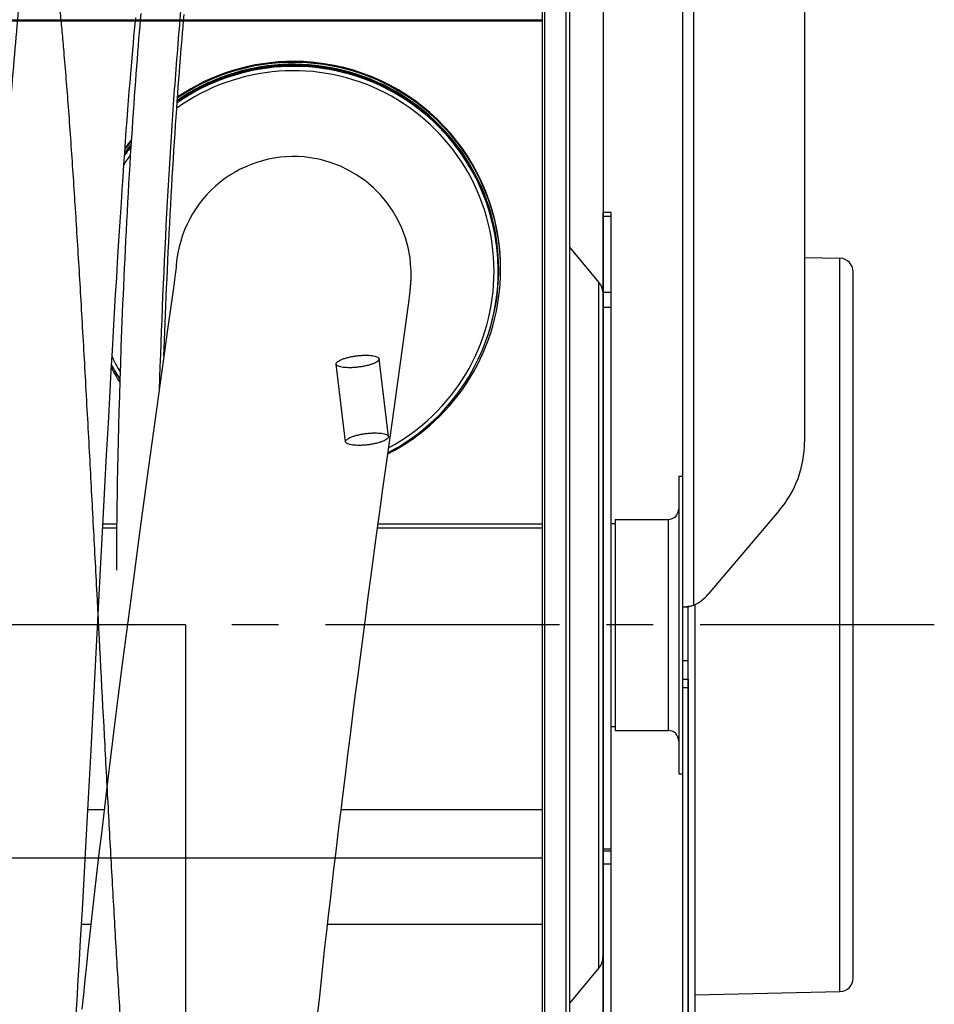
# Model space of a CAD drawing. Extents: x 0 to 420, y 0 to 297.
# Tile 15 of 19: x 207 to 241, y 193 to 229. Entities that reach past the tile are written whole.
import ezdxf

# ---------------------------------------------------------------- set-up
doc = ezdxf.new("R2010")
doc.units = 0
doc.header["$LTSCALE"] = 23.1
doc.linetypes.add('CENTER', pattern=[0.6, 0.375, -0.075, 0.075, -0.075])
for name, color, linetype in [('110528_DXF_CONTINUOUS_LINE', 7, 'CONTINUOUS'), ('110528_DXF_DIMENSION', 7, 'CONTINUOUS'), ('110536_DXF_CONTINUOUS_LINE', 7, 'CONTINUOUS'), ('110618_DXF_CONTINUOUS_LINE', 7, 'CONTINUOUS'), ('110660_DXF_CONTINUOUS_LINE', 7, 'CONTINUOUS'), ('111735_DXF_CONTINUOUS_LINE', 7, 'CONTINUOUS'), ('111736_DXF_CONTINUOUS_LINE', 7, 'CONTINUOUS'), ('124299_DXF_CONTINUOUS_LINE', 7, 'CONTINUOUS'), ('AG_HOSE_75_8DXF_CONTINUOUS', 7, 'CONTINUOUS'), ('ASE_65_75_10_DXF_AXIS', 7, 'CONTINUOUS'), ('G_ASE_DUMMY_DXF_CONTINUOUS', 7, 'CONTINUOUS'), ('GUIDE_75_DXF_CONTINUOUS_LI', 7, 'CONTINUOUS'), ('SPRING_DUMMYDXF_CONTINUOUS', 7, 'CONTINUOUS')]:
    doc.layers.add(name, color=color, linetype=linetype)

msp = doc.modelspace()

# ---------------------------------------------------------------- linework, layer by layer
at = {"layer": '110528_DXF_CONTINUOUS_LINE', "color": 7, "linetype": 'CONTINUOUS'}
for p, q in [((227.02662, 177.02776), (227.02662, 237.17776)), ((226.1405, 235.46878), (226.1405, 178.73673))]:
    msp.add_line(p, q, dxfattribs=at)
at = {"layer": '110528_DXF_CONTINUOUS_LINE', "color": 3, "linetype": 'CONTINUOUS'}
for p, q in [((227.15652, 177.10276), (227.15652, 237.10276)), ((228.23617, 219.78399), (227.15652, 221.07067)), ((228.38824, 201.39236), (228.38824, 215.92341)), ((228.23617, 194.42152), (227.15652, 193.13484))]:
    msp.add_line(p, q, dxfattribs=at)
at = {"layer": '110528_DXF_CONTINUOUS_LINE', "color": 9, "linetype": 'CONTINUOUS'}
for p, q in [((226.22758, 235.79378), (226.22758, 178.41173)), ((228.23617, 194.42152), (228.23617, 219.78399))]:
    msp.add_line(p, q, dxfattribs=at)
at = {"layer": '110528_DXF_CONTINUOUS_LINE', "color": 3, "linetype": 'CONTINUOUS'}
for centre, start, end in [((227.73824, 219.36617), 2.502345, 40), ((227.73824, 194.83934), 320, 360)]:
    msp.add_arc(centre, 0.65, start, end, dxfattribs=at)
at = {"layer": '110528_DXF_DIMENSION', "color": 2, "linetype": 'CONTINUOUS'}
msp.add_line((228.38824, 248.35218), (228.38824, 165.85333), dxfattribs=at)
at = {"layer": '110536_DXF_CONTINUOUS_LINE', "color": 3, "linetype": 'CONTINUOUS'}
for p, q in [((231.34275, 191.60276), (231.34275, 255.70276)), ((235.84275, 255.65777), (235.84275, 213.87775)), ((234.90692, 211.33524), (232.27765, 208.2367))]:
    msp.add_line(p, q, dxfattribs=at)
at = {"layer": '110536_DXF_CONTINUOUS_LINE', "color": 9, "linetype": 'CONTINUOUS'}
for p, q in [((231.74275, 207.83688), (231.74275, 255.26222)), ((231.34275, 205.78457), (231.54275, 205.78457)), ((231.34275, 205.10276), (231.54275, 205.10276)), ((231.34275, 204.79571), (231.54275, 204.79571))]:
    msp.add_line(p, q, dxfattribs=at)
at = {"layer": '110536_DXF_CONTINUOUS_LINE', "color": 7, "linetype": 'CONTINUOUS'}
for p, q in [((231.44754, 207.77865), (231.45362, 207.77886)), ((231.45362, 207.77886), (231.46403, 207.77915)), ((231.46403, 207.77915), (231.47652, 207.77939)), ((231.47652, 207.77939), (231.49093, 207.77956)), ((231.49093, 207.77956), (231.50707, 207.77963)), ((231.50707, 207.77963), (231.54275, 207.77963)), ((231.54275, 191.60276), (231.54275, 207.77963))]:
    msp.add_line(p, q, dxfattribs=at)
at = {"layer": '110536_DXF_CONTINUOUS_LINE', "color": 3, "linetype": 'CONTINUOUS'}
for centre, radius, start, end in [((231.91377, 213.88041), 3.92898, 319.624496, 359.961193), ((231.13562, 209.20686), 1.49849, 293.901184, 319.651923), ((231.30754, 209.15294), 1.38141, 276.023461, 277.778619), ((231.27552, 209.39509), 1.62567, 277.741723, 278.846672), ((231.26215, 209.48233), 1.71393, 278.839768, 279.391228), ((231.25661, 209.51594), 1.74799, 279.390817, 279.947967), ((231.2508, 209.54858), 1.78114, 279.950582, 283.49615), ((231.26955, 209.46875), 1.69915, 283.509369, 284.19887), ((231.2964, 209.36469), 1.59167, 284.180765, 286.285446)]:
    msp.add_arc(centre, radius, start, end, dxfattribs=at)
msp.add_open_spline([(231.34275, 207.77963), (231.34275, 207.77691), (231.3567, 207.77484), (231.37436, 207.77388), (231.41069, 207.77518), (231.43704, 207.77752), (231.4525, 207.77915)], degree=3, knots=[0, 0, 0, 0, 0.07345742, 0.26683287, 0.57926332, 1, 1, 1, 1], dxfattribs=at)
at = {"layer": '110536_DXF_CONTINUOUS_LINE', "color": 7, "linetype": 'CONTINUOUS'}
msp.add_open_spline([(231.54275, 207.77963), (231.54275, 207.7801), (231.54491, 207.78076), (231.54774, 207.78221), (231.55358, 207.78412), (231.56478, 207.78806), (231.5836, 207.79447), (231.5996, 207.80032), (231.60868, 207.80376)], degree=3, knots=[0, 0, 0, 0, 0.02015985, 0.07230032, 0.15627635, 0.27093338, 0.58556252, 1, 1, 1, 1], dxfattribs=at)
at = {"layer": '110618_DXF_CONTINUOUS_LINE', "color": 7, "linetype": 'CONTINUOUS'}
for p, q in [((228.68824, 222.35276), (228.38824, 222.35276)), ((228.68824, 191.85276), (228.68824, 222.35275)), ((228.68824, 198.73899), (228.38824, 198.73899))]:
    msp.add_line(p, q, dxfattribs=at)
at = {"layer": '110618_DXF_CONTINUOUS_LINE', "color": 3, "linetype": 'CONTINUOUS'}
for p, q in [((228.38824, 215.92341), (228.38824, 222.35275)), ((228.38824, 191.85276), (228.38824, 201.39236))]:
    msp.add_line(p, q, dxfattribs=at)
at = {"layer": '110618_DXF_CONTINUOUS_LINE', "color": 9, "linetype": 'CONTINUOUS'}
for p, q in [((228.38824, 222.21736), (228.68824, 222.21736)), ((228.68824, 219.39459), (228.38824, 219.39459)), ((228.68824, 218.84516), (228.38824, 218.84516)), ((228.68824, 198.81027), (228.38824, 198.81027)), ((228.68824, 198.26053), (228.38824, 198.26053))]:
    msp.add_line(p, q, dxfattribs=at)
at = {"layer": '110660_DXF_CONTINUOUS_LINE', "color": 9, "linetype": 'CONTINUOUS'}
for p, q in [((218.86446, 213.87735), (218.51699, 216.74999)), ((220.45289, 214.06948), (220.10541, 216.94212))]:
    msp.add_line(p, q, dxfattribs=at)
for points in [[(218.51658, 216.75673), (218.51658, 216.77099), (218.5302, 216.80419), (218.57411, 216.84542), (218.64048, 216.88689), (218.72881, 216.92692), (218.83655, 216.96469), (218.96007, 216.99863), (219.0956, 217.0277), (219.23817, 217.05076), (219.38342, 217.06711), (219.52598, 217.07614), (219.66148, 217.07759), (219.78497, 217.07148), (219.89265, 217.05802), (219.98106, 217.03793), (220.0476, 217.01152), (220.09299, 216.97935), (220.10581, 216.94869), (220.10581, 216.93538)], [(220.10581, 216.93538), (220.10581, 216.92113), (220.0922, 216.88792), (220.04829, 216.84669), (219.98191, 216.80522), (219.89359, 216.76519), (219.78585, 216.72742), (219.66233, 216.69348), (219.5268, 216.66442), (219.38423, 216.64135), (219.23897, 216.62501), (219.09641, 216.61597), (218.96092, 216.61452), (218.83743, 216.62063), (218.72975, 216.63409), (218.64134, 216.65418), (218.57479, 216.68059), (218.52941, 216.71276), (218.51658, 216.74343), (218.51658, 216.75673)], [(218.86406, 213.88409), (218.86406, 213.89835), (218.87767, 213.93155), (218.92158, 213.97278), (218.98796, 214.01425), (219.07629, 214.05428), (219.18402, 214.09205), (219.30755, 214.12599), (219.44307, 214.15505), (219.58565, 214.17812), (219.7309, 214.19447), (219.87346, 214.2035), (220.00896, 214.20495), (220.13244, 214.19884), (220.24013, 214.18538), (220.32854, 214.16529), (220.39508, 214.13888), (220.44047, 214.10671), (220.45329, 214.07604), (220.45329, 214.06274)], [(220.45329, 214.06274), (220.45329, 214.04848), (220.43968, 214.01528), (220.39577, 213.97405), (220.32939, 213.93258), (220.24106, 213.89255), (220.13333, 213.85478), (220.0098, 213.82084), (219.87428, 213.79178), (219.7317, 213.76871), (219.58645, 213.75236), (219.44389, 213.74333), (219.30839, 213.74188), (219.18491, 213.74799), (219.07722, 213.76145), (218.98881, 213.78154), (218.92227, 213.80795), (218.87688, 213.84012), (218.86406, 213.87079), (218.86406, 213.88409)]]:
    msp.add_open_spline(points, degree=3, knots=[0, 0, 0, 0, 0.02481617, 0.05865304, 0.10381791, 0.16049134, 0.22709802, 0.30233915, 0.38329588, 0.46822515, 0.55360741, 0.63760104, 0.71673469, 0.78932791, 0.85261041, 0.90544698, 0.94659665, 0.9768507, 1, 1, 1, 1], dxfattribs=at)
at = {"layer": '111735_DXF_CONTINUOUS_LINE', "color": 7, "linetype": 'CONTINUOUS'}
for p, q in [((228.68824, 210.85276), (228.84275, 210.85276)), ((228.68824, 203.35276), (228.84275, 203.35276))]:
    msp.add_line(p, q, dxfattribs=at)
at = {"layer": '111736_DXF_CONTINUOUS_LINE', "color": 7, "linetype": 'CONTINUOUS'}
for p, q in [((231.19275, 212.60276), (231.34275, 212.60276)), ((231.19275, 212.60276), (231.19275, 201.60276)), ((228.84275, 211.00276), (230.79275, 211.00276)), ((228.84275, 211.00276), (228.84275, 203.20276)), ((228.84275, 203.20276), (230.79275, 203.20276)), ((231.19275, 201.60276), (231.34275, 201.60276))]:
    msp.add_line(p, q, dxfattribs=at)
at = {"layer": '111736_DXF_CONTINUOUS_LINE', "color": 9, "linetype": 'CONTINUOUS'}
msp.add_line((230.79275, 211.00276), (230.79275, 203.20276), dxfattribs=at)
at = {"layer": '111736_DXF_CONTINUOUS_LINE', "color": 7, "linetype": 'CONTINUOUS'}
for centre, start, end in [((230.79275, 211.40276), 270, 360), ((230.79275, 202.80276), 0, 90)]:
    msp.add_arc(centre, 0.4, start, end, dxfattribs=at)
at = {"layer": '124299_DXF_CONTINUOUS_LINE', "color": 7, "linetype": 'CONTINUOUS'}
for p, q in [((224.5105, 220.25113), (224.5105, 220.22363)), ((224.5105, 220.18803), (224.5105, 220.25113))]:
    msp.add_line(p, q, dxfattribs=at)
for centre, radius, start, end in [((216.94055, 220.25036), 7.66007, 2.509279, 124.085059), ((216.94047, 220.28112), 7.66055, 89.999779, 124.059518), ((216.94091, 220.28198), 7.65965, 2.273121, 90.003075), ((216.94055, 220.24611), 7.59004, 0.005572, 124.506334), ((216.94056, 220.24611), 7.66003, 0.005553, 124.087056), ((216.94168, 220.2493), 7.66177, 141.60785, 144.489155), ((216.94236, 220.24453), 7.6626, 141.621737, 144.488175), ((216.94233, 220.28015), 7.66256, 141.591917, 144.451508), ((216.94231, 220.24459), 7.59253, 142.383074, 145.371571), ((216.94201, 220.2824), 7.65848, 0.000331, 2.270278), ((216.94136, 220.24702), 7.65914, 297.059813, 359.998747), ((216.94124, 220.18817), 7.56925, 297.461689, 359.998966), ((216.94202, 220.24685), 7.58847, 340.201161, 0.000001), ((216.94223, 220.18967), 7.57215, 207.252035, 211.92061), ((216.9429, 220.24908), 7.663, 208.427615, 212.933649)]:
    msp.add_arc(centre, radius, start, end, dxfattribs=at)
at = {"layer": '124299_DXF_CONTINUOUS_LINE', "color": 9, "linetype": 'CONTINUOUS'}
for centre, radius, start, end in [((216.94055, 220.17943), 7.41708, 0.00562, 125.620269), ((216.94055, 220.1873), 7.57004, 0.005579, 124.66795), ((216.94046, 220.22232), 7.57053, 89.999766, 124.640652), ((216.94055, 220.25039), 7.57004, 0.274974, 124.624516), ((216.94092, 220.2232), 7.56962, 0.21143, 90.003238), ((216.94236, 220.24881), 7.6626, 141.618082, 144.483625), ((216.94198, 220.18603), 7.57211, 142.660169, 145.687352), ((216.94202, 220.22159), 7.57216, 142.628891, 145.650617), ((216.94206, 220.24907), 7.57221, 142.60443, 145.622226), ((216.93948, 220.18), 7.41605, 144.476885, 147.777398), ((216.9526, 220.25113), 7.5579, 0.000009, 0.269803), ((216.94135, 220.18032), 7.41618, 298.291307, 359.998799), ((216.94746, 220.22363), 7.56304, 0.000003, 0.208335), ((216.94217, 220.18174), 7.41909, 205.169951, 210.111336)]:
    msp.add_arc(centre, radius, start, end, dxfattribs=at)
at = {"layer": 'AG_HOSE_75_8DXF_CONTINUOUS', "color": 9, "linetype": 'CONTINUOUS'}
for p, q in [((226.1405, 229.46776), (164.1405, 229.46776)), ((164.1405, 229.43901), (226.1405, 229.43901)), ((226.1405, 229.46776), (226.1405, 184.73776)), ((212.9405, 207.10276), (165.5905, 207.10278)), ((212.9405, 207.10276), (212.9405, 187.06164)), ((164.1405, 198.48845), (226.1405, 198.48845))]:
    msp.add_line(p, q, dxfattribs=at)
at = {"layer": 'AG_HOSE_75_8DXF_CONTINUOUS', "color": 7, "linetype": 'CONTINUOUS'}
for p, q in [((211.08379, 229.32973), (211.10585, 229.55007)), ((211.03841, 228.85801), (211.06131, 229.09915)), ((211.06131, 229.09915), (211.08379, 229.32973)), ((211.01509, 228.60598), (211.03841, 228.85801)), ((210.96707, 228.0674), (210.99131, 228.34255)), ((210.99131, 228.34255), (211.01509, 228.60598)), ((210.94237, 227.78017), (210.96707, 228.0674)), ((210.91719, 227.48041), (210.94237, 227.78017)), ((210.89151, 227.16757), (210.91719, 227.48041)), ((210.83858, 226.50091), (210.86531, 226.84122)), ((210.86531, 226.84122), (210.89151, 227.16757)), ((210.8113, 226.146), (210.83858, 226.50091)), ((210.78346, 225.77595), (210.8113, 226.146)), ((210.75503, 225.39014), (210.78346, 225.77595)), ((210.72599, 224.98794), (210.75503, 225.39014)), ((210.69633, 224.56885), (210.72599, 224.98794)), ((210.66601, 224.1322), (210.69633, 224.56885)), ((210.63502, 223.67741), (210.66601, 224.1322)), ((210.60335, 223.20397), (210.63502, 223.67741)), ((210.57097, 222.7112), (210.60335, 223.20397)), ((210.53786, 222.19852), (210.57097, 222.7112)), ((210.50401, 221.6654), (210.53786, 222.19852)), ((210.46942, 221.11133), (210.50401, 221.6654)), ((210.43398, 220.53476), (210.46942, 221.11133)), ((210.39766, 219.93438), (210.43398, 220.53476)), ((212.59828, 220.33642), (212.58515, 220.23225)), ((212.60304, 220.37569), (212.59828, 220.33642)), ((212.60109, 220.37497), (212.60099, 220.37358)), ((212.60772, 220.42), (212.6029, 220.37452)), ((212.6045, 220.42495), (212.60403, 220.41906)), ((212.6045, 220.42495), (212.60409, 220.41905)), ((210.36031, 219.30794), (210.39766, 219.93438)), ((212.56261, 220.05989), (212.49569, 219.56427)), ((212.58515, 220.23225), (212.56261, 220.05989)), ((221.28688, 219.87856), (221.28798, 219.9105)), ((221.28798, 219.9105), (221.2888, 219.93865)), ((221.2888, 219.93865), (221.2895, 219.96912)), ((221.2895, 219.96912), (221.29002, 219.99984)), ((221.29002, 219.99984), (221.29032, 220.02691)), ((221.29032, 220.02691), (221.29046, 220.04895)), ((221.29046, 220.04895), (221.29049, 220.07851)), ((212.49569, 219.56427), (212.4128, 218.9623)), ((221.25991, 219.50578), (221.26362, 219.54304)), ((221.26362, 219.54304), (221.26654, 219.57417)), ((221.26654, 219.57417), (221.27255, 219.643)), ((221.27255, 219.643), (221.2754, 219.67843)), ((221.2754, 219.67843), (221.2776, 219.70809)), ((221.2776, 219.70809), (221.27987, 219.74139)), ((221.27987, 219.74139), (221.28208, 219.77736)), ((221.28208, 219.77736), (221.28407, 219.81443)), ((221.28407, 219.81443), (221.28568, 219.84876)), ((221.28568, 219.84876), (221.28688, 219.87856)), ((210.32182, 218.65306), (210.36031, 219.30794)), ((221.21368, 219.1194), (221.22947, 219.24397)), ((221.22947, 219.24397), (221.23989, 219.32955)), ((221.23989, 219.32955), (221.25119, 219.4255)), ((221.25119, 219.4255), (221.25562, 219.46512)), ((221.25562, 219.46512), (221.25991, 219.50578)), ((212.4128, 218.9623), (212.28367, 218.03433)), ((221.17929, 218.85743), (221.21368, 219.1194)), ((210.28215, 217.96848), (210.32182, 218.65306)), ((210.24115, 217.25181), (210.28215, 217.96848)), ((210.19919, 216.50887), (210.24115, 217.25181)), ((210.15648, 215.7437), (210.19919, 216.50887)), ((210.09189, 214.571), (210.15648, 215.7437)), ((210.0276, 213.38746), (210.09189, 214.571)), ((209.96383, 212.20001), (210.0276, 213.38746)), ((220.24711, 212.13675), (220.39957, 213.2421)), ((211.57675, 212.94712), (211.2589, 210.60894)), ((209.90029, 211.00558), (209.96383, 212.20001)), ((220.13218, 211.29818), (220.24711, 212.13675)), ((220.01248, 210.41934), (220.13218, 211.29818)), ((209.81538, 209.39672), (209.90029, 211.00558)), ((211.2589, 210.60894), (211.00517, 208.71031)), ((219.91337, 209.68712), (220.01248, 210.41934)), ((209.51624, 203.69416), (209.81538, 209.39672)), ((219.81123, 208.92801), (219.91337, 209.68712)), ((211.00517, 208.71031), (210.78448, 207.03226)), ((219.70598, 208.14082), (219.81123, 208.92801)), ((219.59763, 207.3245), (219.70598, 208.14082)), ((219.48622, 206.47887), (219.59763, 207.3245)), ((210.78448, 207.03226), (210.60517, 205.64822)), ((219.40075, 205.82536), (219.48622, 206.47887)), ((219.31368, 205.15519), (219.40075, 205.82536)), ((210.60517, 205.64822), (210.44638, 204.40584)), ((219.22506, 204.46818), (219.31368, 205.15519)), ((210.44638, 204.40584), (210.31073, 203.33022)), ((219.13497, 203.76419), (219.22506, 204.46818)), ((209.45194, 202.47856), (209.51624, 203.69416)), ((219.04344, 203.04297), (219.13497, 203.76419)), ((210.31073, 203.33022), (210.17239, 202.2174)), ((218.95048, 202.3043), (219.04344, 203.04297)), ((209.34469, 200.47271), (209.45194, 202.47856)), ((210.17239, 202.2174), (210.05993, 201.30012)), ((218.85613, 201.54795), (218.95048, 202.3043)), ((218.76048, 200.77378), (218.85613, 201.54795)), ((210.05993, 201.30012), (209.94603, 200.35902)), ((218.69606, 200.24781), (218.76048, 200.77378)), ((209.25894, 198.89547), (209.34469, 200.47271)), ((209.94603, 200.35902), (209.83093, 199.39445)), ((218.63121, 199.71408), (218.69606, 200.24781)), ((218.56598, 199.17276), (218.63121, 199.71408)), ((209.83093, 199.39445), (209.744, 198.65596)), ((218.50042, 198.62399), (218.56598, 199.17276)), ((209.19472, 197.7334), (209.25894, 198.89547)), ((209.744, 198.65596), (209.65672, 197.90493)), ((218.43461, 198.06796), (218.50042, 198.62399)), ((218.36861, 197.50489), (218.43461, 198.06796)), ((209.13037, 196.58823), (209.19472, 197.7334)), ((209.65672, 197.90493), (209.56928, 197.14184)), ((218.30249, 196.93504), (218.36861, 197.50489)), ((209.56928, 197.14184), (209.48188, 196.36724)), ((218.2363, 196.35838), (218.30249, 196.93504)), ((209.06558, 195.45719), (209.13037, 196.58823)), ((209.48188, 196.36724), (209.39473, 195.58186)), ((218.1701, 195.77507), (218.2363, 196.35838)), ((209.39473, 195.58186), (209.33688, 195.05269)), ((218.10395, 195.18511), (218.1701, 195.77507)), ((209.02197, 194.7094), (209.06558, 195.45719)), ((218.03794, 194.58859), (218.10395, 195.18511)), ((209.33688, 195.05269), (209.27932, 194.51936)), ((208.97818, 193.9703), (209.02197, 194.7094)), ((209.27932, 194.51936), (209.22214, 193.98221)), ((217.97219, 193.98583), (218.03794, 194.58859)), ((208.93436, 193.24333), (208.97818, 193.9703)), ((209.22214, 193.98221), (209.16543, 193.44155)), ((217.90676, 193.37695), (217.97219, 193.98583)), ((209.16543, 193.44155), (209.10925, 192.8977)), ((217.84189, 192.76332), (217.90676, 193.37695)), ((208.89086, 192.53474), (208.93436, 193.24333))]:
    msp.add_line(p, q, dxfattribs=at)
for points in [[(220.39957, 213.2421), (220.6702, 215.18658), (221.17929, 218.85743)], [(212.28367, 218.03433), (212.13152, 216.94703), (211.57675, 212.94712)]]:
    msp.add_lwpolyline(points, dxfattribs=at)
for centre, radius, start, end in [((216.94001, 220.0753), 4.34968, 81.906482, 175.389257), ((216.94138, 220.07567), 4.34917, 2.912482, 81.923701), ((216.93877, 220.07626), 4.34827, 176.078978, 176.527206), ((216.93873, 220.07626), 4.34824, 175.47831, 176.060614), ((216.94262, 220.07631), 4.34787, 0.000356, 2.90479)]:
    msp.add_arc(centre, radius, start, end, dxfattribs=at)
at = {"layer": 'AG_HOSE_75_8DXF_CONTINUOUS', "color": 9, "linetype": 'CONTINUOUS'}
msp.add_open_spline([(212.9405, 187.06164), (212.90273, 186.58461), (212.82805, 185.68234), (212.72533, 184.57324), (212.64024, 183.75031), (212.57599, 183.17827), (212.5118, 182.65713), (212.4477, 182.18802), (212.38369, 181.77195), (212.31985, 181.40974), (212.25622, 181.1021), (212.20016, 180.87793), (212.15321, 180.72443), (212.11859, 180.6275), (212.08404, 180.54695), (212.04956, 180.48266), (212.01498, 180.43443), (211.97984, 180.40185), (211.9423, 180.38562), (211.90448, 180.38936), (211.87023, 180.4098), (211.83799, 180.44329), (211.80605, 180.49038), (211.75963, 180.5791), (211.70412, 180.72684), (211.63869, 180.95512), (211.57147, 181.25059), (211.50254, 181.61569), (211.43337, 182.04433), (211.36403, 182.53551), (211.29458, 183.08808), (211.19757, 183.943), (211.07365, 185.20192), (210.92745, 186.92421), (210.78621, 188.80514), (210.6516, 190.76948), (210.5194, 192.83996), (210.38371, 195.09881), (210.24466, 197.53158), (210.10557, 200.05994), (209.91085, 203.69692), (209.71914, 207.37423), (209.52574, 211.05491), (209.38289, 213.73357), (209.23635, 216.41025), (209.08589, 219.05122), (208.93552, 221.55215), (208.78172, 223.93994), (208.6243, 226.17379), (208.49002, 227.86936), (208.38803, 229.02097), (208.32369, 229.70083), (208.25939, 230.33258), (208.19359, 230.92888), (208.12615, 231.48544), (208.05676, 231.99802), (207.98754, 232.4485), (207.91853, 232.83574), (207.84987, 233.1589), (207.78162, 233.41725), (207.72156, 233.59109), (207.67126, 233.69586), (207.63605, 233.75236), (207.59985, 233.79339), (207.56522, 233.8141), (207.53815, 233.81843), (207.51119, 233.81555), (207.47639, 233.79667), (207.43875, 233.756), (207.4014, 233.69705), (207.36412, 233.61916), (207.32791, 233.52524), (207.2925, 233.41629), (207.24338, 233.24211), (207.18341, 232.98316), (207.11449, 232.62357), (207.04299, 232.18591), (206.96956, 231.66759), (206.89441, 231.06642), (206.81913, 230.39507), (206.71428, 229.36567), (206.5854, 227.9194), (206.43088, 225.94203), (206.27225, 223.66996), (206.11861, 221.25953), (205.97239, 218.80866), (205.82925, 216.2907), (205.68234, 213.60532), (205.53173, 210.77715), (205.38111, 207.90593), (205.22634, 204.94636), (205.06757, 201.93663), (204.90858, 198.99087), (204.75365, 196.2225), (204.59948, 193.59612), (204.44151, 191.07454), (204.27931, 188.70001), (204.11743, 186.57848), (203.97694, 184.97249), (203.86112, 183.82595), (203.77453, 183.05651), (203.69847, 182.46166), (203.63453, 182.02154), (203.58339, 181.69989), (203.5268, 181.3827), (203.46318, 181.07955), (203.4078, 180.8619), (203.36244, 180.71607), (203.32974, 180.62518), (203.2963, 180.54714), (203.26182, 180.48281), (203.22723, 180.43456), (203.19209, 180.40198), (203.15456, 180.38573), (203.11559, 180.38951), (203.07914, 180.41209), (203.04432, 180.45037), (203.00981, 180.50456), (202.95945, 180.6075), (202.8994, 180.77914), (202.83116, 181.03485), (202.76006, 181.36695), (202.68691, 181.77852), (202.61202, 182.27223), (202.53693, 182.83862), (202.46393, 183.4572), (202.3927, 184.12285), (202.32307, 184.8304), (202.25339, 185.59359), (202.15309, 186.76921), (202.02635, 188.41235), (201.87633, 190.5702), (201.72615, 192.92177), (201.57124, 195.51541), (201.41226, 198.32659), (201.25765, 201.17273), (201.11074, 203.94276), (200.9677, 206.67193), (200.82092, 209.47797), (200.6703, 212.32981), (200.51971, 215.12038), (200.36533, 217.88641), (200.20706, 220.58638), (200.04821, 223.1194), (199.89344, 225.38642), (199.74039, 227.41491), (199.5841, 229.23532), (199.44421, 230.61438), (199.3293, 231.55885), (199.24815, 232.14308), (199.1673, 232.64135), (199.09656, 233.00368), (199.03794, 233.25069), (198.99569, 233.4047), (198.95358, 233.53434), (198.91077, 233.64175), (198.86726, 233.72563), (198.82672, 233.7792), (198.79303, 233.80529), (198.76925, 233.81602), (198.74501, 233.81899), (198.71597, 233.81288), (198.68289, 233.79142), (198.64818, 233.75204), (198.61365, 233.69681), (198.56333, 233.59247), (198.50326, 233.41914), (198.43242, 233.15155), (198.35964, 232.80534), (198.28499, 232.37781), (198.21006, 231.87633), (198.10393, 231.0647), (197.97466, 229.87714), (197.82058, 228.19914), (197.66236, 226.20529), (197.50496, 223.97494), (197.35116, 221.59013), (197.13612, 218.01608), (196.86776, 213.14934), (196.60003, 208.03424), (196.37431, 203.72305), (196.15946, 199.68431), (195.94545, 195.82942), (195.73184, 192.29819), (195.56947, 189.81328), (195.40737, 187.56607), (195.26707, 185.84548), (195.15171, 184.59959), (195.06495, 183.74753), (194.97616, 182.96815), (194.88845, 182.29666), (194.80505, 181.75023), (194.73673, 181.37092), (194.67974, 181.10378), (194.63741, 180.9293), (194.59519, 180.77907), (194.5531, 180.6532), (194.51114, 180.55159), (194.46936, 180.47419), (194.43198, 180.42602), (194.40113, 180.40168), (194.3788, 180.3907), (194.35531, 180.38647), (194.33109, 180.39017), (194.30736, 180.40156), (194.27372, 180.42858), (194.23321, 180.4832), (194.18969, 180.56831), (194.14688, 180.67693), (194.10476, 180.80777), (194.06251, 180.96296), (194.01877, 181.14836), (193.97385, 181.36531), (193.90931, 181.71617), (193.83018, 182.22396), (193.73891, 182.91473), (193.64435, 183.73755), (193.54721, 184.69457), (193.43667, 185.90936), (193.31693, 187.37756), (193.18485, 189.16679), (193.04926, 191.17129), (192.91038, 193.38085), (192.77141, 195.72747), (192.57468, 199.20856), (192.33567, 203.68258), (192.09555, 208.2901), (191.90204, 211.96095), (191.75146, 214.76137), (191.60093, 217.47202), (191.44671, 220.12643), (191.28868, 222.68301), (191.13325, 224.99753), (191.00562, 226.7186), (190.91003, 227.90081), (190.8386, 228.73129), (190.76532, 229.52464), (190.68995, 230.27555), (190.61467, 230.95858), (190.53951, 231.57168), (190.46447, 232.11301), (190.38967, 232.58109), (190.31517, 232.97464), (190.24942, 233.25825), (190.19409, 233.44922), (190.15357, 233.56676), (190.11323, 233.66182), (190.07288, 233.73467), (190.03253, 233.78587), (189.99502, 233.81205), (189.96533, 233.81849), (189.9359, 233.81627), (189.89929, 233.79599), (189.86109, 233.75358), (189.82373, 233.69357), (189.78646, 233.61462), (189.74905, 233.51654), (189.71155, 233.39928), (189.65819, 233.20542), (189.59046, 232.90246), (189.51141, 232.46741), (189.43047, 231.93712), (189.34923, 231.32156), (189.26782, 230.62268), (189.1863, 229.8428), (189.07285, 228.64957), (188.93072, 226.94653), (188.75871, 224.59705), (188.54421, 221.3258), (188.2888, 216.97433), (187.9999, 211.63344), (187.74899, 206.82257), (187.53988, 202.84239), (187.3809, 199.8724), (187.22597, 197.06935), (187.07173, 194.39725), (186.91366, 191.81843), (186.75136, 189.37536), (186.58933, 187.17599), (186.44896, 185.49916), (186.33343, 184.2913), (186.24672, 183.47093), (186.17073, 182.83162), (186.10699, 182.35397), (186.05263, 181.97852), (185.98951, 181.58886), (185.91511, 181.20155), (185.84116, 180.88983), (185.77547, 180.67614), (185.71932, 180.54353), (185.67896, 180.47072), (185.63861, 180.41958), (185.60108, 180.39349), (185.5714, 180.38711), (185.54197, 180.38936), (185.50383, 180.41049), (185.46326, 180.4568), (185.42289, 180.52449), (185.38261, 180.61446), (185.34214, 180.7269), (185.30155, 180.86186), (185.26087, 181.01926), (185.22011, 181.199), (185.16286, 181.48244), (185.10843, 181.79963), (185.05492, 182.15038), (185.01239, 182.4525), (184.96983, 182.77757), (184.92596, 183.13589), (184.88091, 183.52841), (184.81763, 184.11511), (184.7443, 184.8579), (184.66191, 185.77084), (184.58103, 186.73637), (184.49798, 187.79885), (184.41293, 188.95825), (184.32785, 190.1852), (184.24022, 191.51345), (184.15024, 192.94111), (184.0303, 194.92441), (183.8799, 197.54169), (183.70107, 200.80926), (183.51259, 204.36434), (183.33912, 207.68403), (183.17982, 210.71937), (183.03696, 213.40484), (182.8904, 216.09212), (182.73993, 218.74754), (182.58954, 221.26649), (182.4357, 223.67637), (182.30163, 225.60104), (182.18939, 227.07318), (182.10954, 228.05383), (182.03176, 228.94299), (181.95634, 229.74151), (181.88101, 230.47367), (181.804, 231.15273), (181.72519, 231.77251), (181.64411, 232.32691), (181.57388, 232.73462), (181.51663, 233.01668), (181.47588, 233.19529), (181.4352, 233.35144), (181.39461, 233.48506), (181.35413, 233.59616), (181.31384, 233.68487), (181.27346, 233.75143), (181.23285, 233.79677), (181.1946, 233.81693), (181.16524, 233.81837), (181.14371, 233.81315), (181.12221, 233.80159), (181.0914, 233.77587), (181.05409, 233.72609), (181.0123, 233.64679), (180.9688, 233.53947), (180.92414, 233.40247), (180.87845, 233.23433), (180.83263, 233.03775), (180.77485, 232.75454), (180.7078, 232.36889), (180.60097, 231.65123), (180.46608, 230.53076), (180.3087, 228.93156), (180.14735, 227.00239), (179.98543, 224.79971), (179.85191, 222.78833), (179.74277, 221.04294), (179.62236, 219.04372), (179.47925, 216.54089), (179.30976, 213.44157), (179.14451, 210.33117), (178.97036, 207.00468), (178.79632, 203.68036), (178.61761, 200.32365), (178.46803, 197.60355), (178.34348, 195.42899), (178.24885, 193.82896), (178.15174, 192.24986), (178.03655, 190.46401), (177.90549, 188.56556), (177.75251, 186.56569), (177.59633, 184.77752), (177.45642, 183.42771), (177.34134, 182.50788), (177.26025, 181.94284), (177.17948, 181.46415), (177.10872, 181.11852), (177.04997, 180.88524), (177.00776, 180.74176), (176.96572, 180.6226), (176.923, 180.52607), (176.88459, 180.46106), (176.85125, 180.42274), (176.82237, 180.39836), (176.78873, 180.38521), (176.75599, 180.38996), (176.73365, 180.40047), (176.71289, 180.41628), (176.68477, 180.44529), (176.65056, 180.49612), (176.61183, 180.57383), (176.57161, 180.67578), (176.5303, 180.80337), (176.46988, 181.02445), (176.39668, 181.36202), (176.31289, 181.83924), (176.22583, 182.43008), (176.13632, 183.13763), (176.01299, 184.25117), (175.85987, 185.89014), (175.68208, 188.1309), (175.49407, 190.83232), (175.31667, 193.66447), (175.14296, 196.64101), (174.97769, 199.61866), (174.80345, 202.87053), (174.62942, 206.18646), (174.45067, 209.60552), (174.27216, 212.98126), (174.08425, 216.43136), (173.90055, 219.6398), (173.74392, 222.18754), (173.62343, 224.01778), (173.53131, 225.34365), (173.43924, 226.58983), (173.34498, 227.77926), (173.24836, 228.90126), (173.15117, 229.92268), (173.0565, 230.81075), (172.9766, 231.47198), (172.91038, 231.95735), (172.86054, 232.29109), (172.81075, 232.59257), (172.76103, 232.86139), (172.71139, 233.09725), (172.66187, 233.29986), (172.61259, 233.46912), (172.56253, 233.60735), (172.51773, 233.70167), (172.47849, 233.75911), (172.44558, 233.79555), (172.40659, 233.81928), (172.36646, 233.81733), (172.34889, 233.80954), (172.3405, 233.80448)], degree=3, knots=[0, 0, 0, 0, 0.00292435, 0.00553271, 0.00680682, 0.00798017, 0.0090505, 0.01001561, 0.01087352, 0.01162296, 0.012263, 0.01279307, 0.01303434, 0.01324372, 0.01342179, 0.01356953, 0.01368875, 0.01378298, 0.01385942, 0.01393093, 0.01400593, 0.01409844, 0.01421315, 0.01435249, 0.01470953, 0.01517495, 0.01580329, 0.01656047, 0.01744534, 0.01845641, 0.01959178, 0.02084865, 0.02371443, 0.02732216, 0.03141154, 0.03524143, 0.03935471, 0.04409042, 0.04907059, 0.0542461, 0.05956512, 0.07132874, 0.07674941, 0.08208952, 0.08772187, 0.09313165, 0.09825518, 0.10303316, 0.10775408, 0.11194046, 0.1134273, 0.11481933, 0.11611379, 0.11730795, 0.11848548, 0.11953985, 0.12046888, 0.12127056, 0.12194337, 0.12248716, 0.12290319, 0.12306462, 0.12319646, 0.12330891, 0.1233967, 0.12343574, 0.12347453, 0.12356048, 0.12366996, 0.12381047, 0.12398552, 0.12419692, 0.12442513, 0.12468543, 0.12530267, 0.1260487, 0.12692273, 0.12801245, 0.12924772, 0.13062505, 0.13214084, 0.13557105, 0.1394982, 0.14426166, 0.14948981, 0.15425866, 0.15926607, 0.16490237, 0.17069415, 0.17657403, 0.18247312, 0.18880542, 0.19499268, 0.20050145, 0.20574998, 0.21107064, 0.21594149, 0.22029488, 0.22407333, 0.22579313, 0.22733711, 0.22880517, 0.22945768, 0.23005496, 0.23079548, 0.23142646, 0.23194763, 0.23216716, 0.23235953, 0.23253774, 0.23268554, 0.23280478, 0.23289903, 0.23297549, 0.23304698, 0.23312876, 0.23323161, 0.23336116, 0.23352013, 0.23393102, 0.23446956, 0.23513713, 0.2360058, 0.23702382, 0.23818857, 0.23949723, 0.24083022, 0.24227971, 0.24384205, 0.24551357, 0.24949024, 0.25391332, 0.25873233, 0.26389042, 0.26979177, 0.27593947, 0.2813094, 0.28674376, 0.29264088, 0.29848117, 0.30419622, 0.30971945, 0.31541122, 0.32072461, 0.32522958, 0.32929763, 0.33315621, 0.33639519, 0.33776789, 0.33897041, 0.33999957, 0.34085249, 0.3412257, 0.34155081, 0.34182815, 0.34205842, 0.34225642, 0.34240501, 0.34246381, 0.34251511, 0.34256252, 0.34261054, 0.3426935, 0.34279805, 0.34292947, 0.34309034, 0.34350511, 0.34404777, 0.34478157, 0.3456662, 0.34669975, 0.34787998, 0.35066827, 0.35399935, 0.35817748, 0.36289115, 0.36766324, 0.3727818, 0.38477234, 0.39744991, 0.40408406, 0.41115499, 0.42216639, 0.42767822, 0.43277449, 0.43738446, 0.44144696, 0.44332397, 0.44503082, 0.44668089, 0.4481176, 0.44916901, 0.4500587, 0.45047243, 0.4508381, 0.45115578, 0.45142578, 0.45164883, 0.45182658, 0.45196256, 0.45201732, 0.45206544, 0.45211322, 0.4521608, 0.45221264, 0.45227225, 0.45242289, 0.45262323, 0.45285579, 0.45313548, 0.45346292, 0.45383841, 0.45429946, 0.45481674, 0.4560184, 0.45743959, 0.45907466, 0.46107972, 0.46331809, 0.46652906, 0.47008181, 0.47428216, 0.47880687, 0.48361152, 0.48864791, 0.50011447, 0.51099212, 0.51684363, 0.52257895, 0.52813075, 0.53343449, 0.53882793, 0.54378431, 0.54761077, 0.54937449, 0.55103258, 0.55270471, 0.55424343, 0.55564457, 0.55690404, 0.55801809, 0.55898424, 0.55980055, 0.56046553, 0.56076243, 0.56101525, 0.56122487, 0.56139288, 0.56152257, 0.56162126, 0.56166395, 0.56170586, 0.56179907, 0.56191005, 0.56205243, 0.56222952, 0.56244292, 0.56269347, 0.56298162, 0.56367144, 0.56458969, 0.56568342, 0.56694936, 0.56838397, 0.56998317, 0.5717412, 0.57570889, 0.58042664, 0.5861376, 0.59574301, 0.6070649, 0.61882456, 0.62518318, 0.6314222, 0.63700074, 0.64233929, 0.64777911, 0.65278996, 0.65730225, 0.66125618, 0.66307296, 0.66471732, 0.6662975, 0.66700717, 0.66766221, 0.66861581, 0.66941932, 0.67007177, 0.67057327, 0.67078296, 0.6709509, 0.67108045, 0.67117904, 0.67122172, 0.67126363, 0.67135684, 0.67147823, 0.67163688, 0.67183683, 0.67207984, 0.67236671, 0.67269779, 0.6730732, 0.67349291, 0.67446478, 0.67503954, 0.67566121, 0.67632924, 0.67704305, 0.67786732, 0.67874373, 0.68064923, 0.68242864, 0.68434554, 0.68657043, 0.68894143, 0.69144992, 0.69408655, 0.69707628, 0.70019194, 0.70622901, 0.7130974, 0.7201906, 0.72798532, 0.73341238, 0.73876573, 0.74441999, 0.74985928, 0.75501958, 0.75984118, 0.7646165, 0.76681001, 0.76886381, 0.77062923, 0.77226458, 0.77376538, 0.77512719, 0.77644096, 0.77758327, 0.77855111, 0.77896879, 0.77934197, 0.77967053, 0.77995473, 0.7801951, 0.78039266, 0.78054933, 0.78066917, 0.78076147, 0.78080332, 0.78084623, 0.78089522, 0.78095121, 0.78109028, 0.78127155, 0.78149829, 0.78179698, 0.7821517, 0.78256278, 0.78303031, 0.78391792, 0.78495457, 0.78746411, 0.79081366, 0.79477448, 0.79929452, 0.80431085, 0.80709343, 0.80998174, 0.81655066, 0.82241367, 0.82895061, 0.83558574, 0.84277043, 0.84929398, 0.85612839, 0.85941859, 0.86260495, 0.86592354, 0.86908701, 0.87354134, 0.87755289, 0.88134418, 0.88451055, 0.88584531, 0.88700903, 0.88799871, 0.88881175, 0.88916418, 0.88946859, 0.88972546, 0.88993573, 0.89011328, 0.89018419, 0.89024482, 0.89034424, 0.89039176, 0.89044342, 0.89049342, 0.89055053, 0.89068959, 0.89086552, 0.89108051, 0.89135874, 0.89168473, 0.89248072, 0.89346843, 0.89464543, 0.89613004, 0.89782666, 0.90149191, 0.90618918, 0.91156318, 0.9180406, 0.92353082, 0.92978439, 0.93626559, 0.9434322, 0.95007658, 0.95718872, 0.96409087, 0.97119207, 0.97682823, 0.97968993, 0.98240127, 0.98495037, 0.98732633, 0.9896929, 0.99183245, 0.99359651, 0.99515068, 0.99590255, 0.99659014, 0.99721277, 0.9977698, 0.99826075, 0.99868549, 0.99904419, 0.9993375, 0.99958341, 0.99968002, 0.99976074, 0.9998848, 0.99994013, 1, 1, 1, 1], dxfattribs=at)
at = {"layer": 'ASE_65_75_10_DXF_AXIS', "color": 7, "linetype": 'CENTER'}
msp.add_line((240.64275, 207.10276), (149.29275, 207.10276), dxfattribs=at)
at = {"layer": 'G_ASE_DUMMY_DXF_CONTINUOUS', "color": 7, "linetype": 'CONTINUOUS'}
for p, q in [((211.26966, 229.4512), (211.09588, 229.4512)), ((226.1405, 229.4512), (212.87582, 229.4512)), ((210.39746, 210.83527), (209.89127, 210.83527)), ((226.1405, 210.83527), (220.06904, 210.83527)), ((209.9345, 200.26292), (209.33336, 200.26292)), ((226.1405, 200.26292), (218.69791, 200.26292)), ((209.44337, 196.02165), (209.09806, 196.02165)), ((226.1405, 196.02165), (218.198, 196.02165))]:
    msp.add_line(p, q, dxfattribs=at)
at = {"layer": 'G_ASE_DUMMY_DXF_CONTINUOUS', "color": 9, "linetype": 'CONTINUOUS'}
for p, q in [((210.39597, 210.68322), (209.88322, 210.68322)), ((226.1405, 210.68322), (220.04834, 210.68322))]:
    msp.add_line(p, q, dxfattribs=at)
at = {"layer": 'GUIDE_75_DXF_CONTINUOUS_LI', "color": 7, "linetype": 'CONTINUOUS'}
for p, q in [((210.5349, 216.76799), (210.51479, 216.1654)), ((210.51479, 216.1654), (210.49639, 215.57685)), ((210.49639, 215.57685), (210.47965, 215.00312)), ((210.47965, 215.00312), (210.46454, 214.44511)), ((210.46454, 214.44511), (210.45101, 213.9043)), ((210.45101, 213.9043), (210.43902, 213.38247)), ((210.43902, 213.38247), (210.42853, 212.88034)), ((210.42853, 212.88034), (210.41947, 212.39871)), ((210.41947, 212.39871), (210.41174, 211.93605)), ((210.41174, 211.93605), (210.40525, 211.4914)), ((210.40525, 211.4914), (210.39992, 211.06317)), ((210.39992, 211.06317), (210.39565, 210.64976)), ((210.39565, 210.64976), (210.39238, 210.25019)), ((210.39238, 210.25019), (210.39007, 209.86308)), ((210.39007, 209.86308), (210.38869, 209.48691)), ((210.38869, 209.48691), (210.38824, 209.13107))]:
    msp.add_line(p, q, dxfattribs=at)
for points in [[(211.29274, 229.71258), (211.27226, 229.48114), (211.25182, 229.24586), (211.23141, 229.00684), (211.21104, 228.76398), (211.19069, 228.51692), (211.17039, 228.26587), (211.15011, 228.01064), (211.1298, 227.75022), (211.10947, 227.48465), (211.08913, 227.21389), (211.06869, 226.93678), (211.04819, 226.65332), (211.02763, 226.3635), (211.00695, 226.0661), (210.98614, 225.76065), (210.96524, 225.44762), (210.94429, 225.12721), (210.92326, 224.79862), (210.90223, 224.46271), (210.88138, 224.1222), (210.86071, 223.77707), (210.84026, 223.42751), (210.82021, 223.07665), (210.80058, 222.72474), (210.78135, 222.37178), (210.76268, 222.02061), (210.7446, 221.67213), (210.72706, 221.32569), (210.71008, 220.98183), (210.69366, 220.64088), (210.67777, 220.30273), (210.6624, 219.96722), (210.64753, 219.63445), (210.63315, 219.30453), (210.61926, 218.9773), (210.60583, 218.65282), (210.59287, 218.33121), (210.58038, 218.01249), (210.56834, 217.69669), (210.55675, 217.38392), (210.5349, 216.76799)], [(212.14569, 217.04807), (212.16717, 217.63579), (212.17916, 217.95036), (212.19161, 218.26817), (212.20454, 218.58911), (212.21795, 218.91302), (212.23185, 219.23986), (212.24624, 219.5695), (212.26112, 219.90157), (212.27649, 220.23597), (212.29235, 220.57261), (212.30871, 220.91117), (212.32556, 221.25167), (212.3429, 221.59387), (212.36071, 221.93699), (212.37901, 222.28145), (212.39779, 222.62658), (212.41691, 222.97007), (212.43638, 223.31188), (212.4562, 223.65181), (212.4762, 223.98735), (212.49638, 224.31834), (212.51673, 224.64478), (212.5371, 224.96443), (212.55741, 225.27662), (212.57771, 225.58196), (212.59793, 225.88017), (212.61804, 226.17082), (212.63804, 226.45433), (212.65799, 226.73176), (212.67788, 227.00311), (212.69769, 227.26838), (212.71747, 227.52859), (212.73723, 227.78374), (212.75695, 228.03381), (212.77669, 228.27972), (212.79645, 228.52161), (212.81622, 228.75932), (212.83602, 228.99326), (212.85586, 229.22353), (212.87572, 229.45001), (212.8956, 229.67284)]]:
    msp.add_lwpolyline(points, dxfattribs=at)
at = {"layer": 'GUIDE_75_DXF_CONTINUOUS_LI', "color": 9, "linetype": 'CONTINUOUS'}
msp.add_open_spline([(213.96566, 237.92262), (213.88707, 237.68321), (213.74447, 237.14941), (213.56229, 236.27649), (213.39169, 235.27748), (213.17078, 233.74861), (212.92733, 231.63364), (212.67563, 228.88826), (212.45306, 225.89903), (212.18684, 221.5098), (212.04275, 218.11708), (211.9706, 215.79464)], degree=3, knots=[0, 0, 0, 0, 0.03397046, 0.07439142, 0.12020354, 0.17057918, 0.2826392, 0.40717141, 0.54224257, 0.68674106, 1, 1, 1, 1], dxfattribs=at)
at = {"layer": 'SPRING_DUMMYDXF_CONTINUOUS', "color": 7, "linetype": 'CONTINUOUS'}
for p, q in [((235.84275, 220.68946), (237.15385, 220.66032)), ((237.64275, 194.04506), (237.64275, 220.16045)), ((231.79275, 191.60276), (231.79275, 207.8603)), ((231.54275, 205.10276), (231.54275, 191.60276)), ((231.79275, 193.42605), (237.15385, 193.54519))]:
    msp.add_line(p, q, dxfattribs=at)
at = {"layer": 'SPRING_DUMMYDXF_CONTINUOUS', "color": 9, "linetype": 'CONTINUOUS'}
msp.add_line((237.15385, 193.54519), (237.15385, 220.66032), dxfattribs=at)
at = {"layer": 'SPRING_DUMMYDXF_CONTINUOUS', "color": 7, "linetype": 'CONTINUOUS'}
for centre, start, end in [((237.14275, 220.16045), 0, 88.72697), ((237.14275, 194.04506), 271.27303, 360)]:
    msp.add_arc(centre, 0.5, start, end, dxfattribs=at)

doc.saveas('drawing.dxf')
